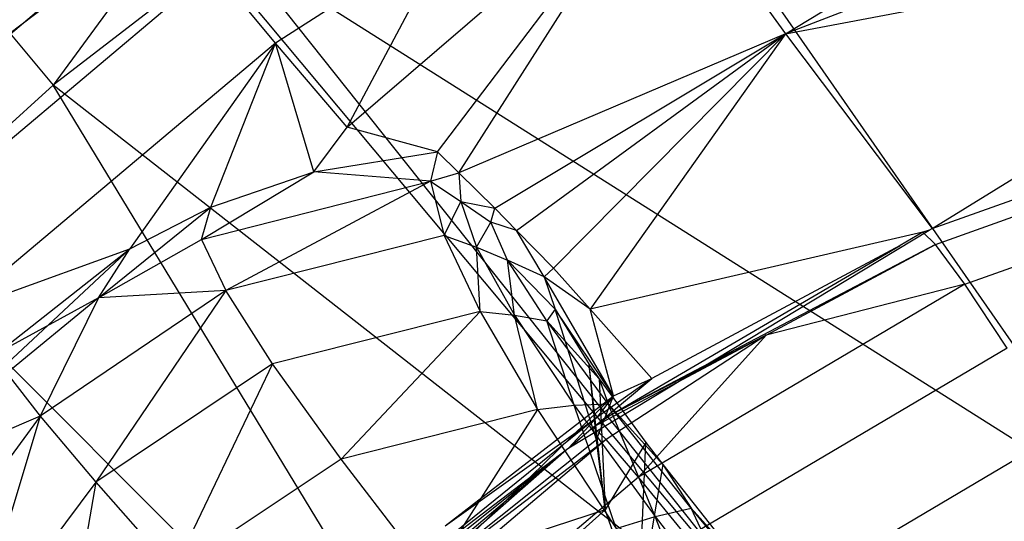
# Model space of a CAD drawing. Extents: x 4.9 to 22.3, y -20.4 to 0.
# Tile 69 of 95: x 7.4 to 9.2, y -5.8 to -4.8. Entities that reach past the tile are written whole.
import ezdxf

# ---------------------------------------------------------------- set-up
doc = ezdxf.new("R2010")
doc.units = 0
doc.header["$LTSCALE"] = 2.54
doc.layers.get('0').update_dxf_attribs({"color": 13, "linetype": 'CONTINUOUS'})

# ---------------------------------------------------------------- blocks, each defined once
blk = doc.blocks.new('AMELIA-10495_B_STL')
at = {"color": 0}
for p, q in [((8.7979, -4.8514, 12.8148), (9.8216, -4.2289, 12.9395)), ((8.7979, -4.8514, 12.8148), (9.8216, -4.2289, 12.9395)), ((8.4402, -4.3063, 14.5221), (9.4379, -5.7414, 15.5237)), ((8.4402, -4.3063, 14.5221), (9.4379, -5.7414, 15.5237)), ((9.9243, -4.4171, 12.8311), (8.7979, -4.8514, 12.8148)), ((9.9243, -4.4171, 12.8311), (8.7979, -4.8514, 12.8148)), ((7.9823, -5.025, 12.9368), (8.5613, -4.5282, 13.0292)), ((7.9823, -5.025, 12.9368), (8.5613, -4.5282, 13.0292)), ((8.1507, -5.071, 12.8675), (8.5613, -4.5282, 13.0292)), ((8.1507, -5.071, 12.8675), (8.5613, -4.5282, 13.0292)), ((8.19, -5.1102, 12.8437), (8.5613, -4.5282, 13.0292)), ((8.19, -5.1102, 12.8437), (8.5613, -4.5282, 13.0292)), ((8.5613, -4.5282, 13.0292), (8.7979, -4.8514, 12.8148)), ((8.5613, -4.5282, 13.0292), (8.7979, -4.8514, 12.8148)), ((7.3551, -4.8502, 14.4122), (7.7014, -4.5864, 14.4121)), ((7.3551, -4.8502, 14.4122), (7.7014, -4.5864, 14.4121)), ((7.7014, -4.5864, 14.4121), (7.4356, -4.9468, 14.5204)), ((7.7014, -4.5864, 14.4121), (7.4356, -4.9468, 14.5204)), ((7.6396, -4.6137, 13.4552), (7.021, -5.1342, 13.4551)), ((7.6396, -4.6137, 13.4552), (7.021, -5.1342, 13.4551)), ((8.7979, -4.8514, 12.8148), (10.0366, -4.6176, 12.7603)), ((8.7979, -4.8514, 12.8148), (10.0366, -4.6176, 12.7603)), ((9.0707, -5.2132, 12.7301), (10.0366, -4.6176, 12.7603)), ((9.0707, -5.2132, 12.7301), (10.0366, -4.6176, 12.7603)), ((8.1777, -4.6582, 13.0797), (7.8494, -4.8688, 13.0794)), ((8.1777, -4.6582, 13.0797), (7.8494, -4.8688, 13.0794)), ((7.9823, -5.025, 12.9368), (8.1777, -4.6582, 13.0797)), ((7.9823, -5.025, 12.9368), (8.1777, -4.6582, 13.0797)), ((8.8682, -6.0661, 15.5237), (7.773, -4.6901, 14.5206)), ((7.773, -4.6901, 14.5206), (9.4379, -5.7414, 15.5237)), ((7.773, -4.6901, 14.5206), (9.4379, -5.7414, 15.5237)), ((8.8682, -6.0661, 15.5237), (7.773, -4.6901, 14.5206)), ((7.7378, -4.7148, 14.5205), (7.4356, -4.9468, 14.5204)), ((7.7378, -4.7148, 14.5205), (7.4356, -4.9468, 14.5204)), ((7.7378, -4.7148, 14.5205), (8.8682, -6.0661, 15.5237)), ((7.7378, -4.7148, 14.5205), (8.8682, -6.0661, 15.5237)), ((7.7342, -4.7308, 13.2533), (7.1276, -5.2407, 13.253)), ((7.7342, -4.7308, 13.2533), (7.1276, -5.2407, 13.253)), ((7.8494, -4.8688, 13.0794), (7.7342, -4.7308, 13.2533)), ((7.8494, -4.8688, 13.0794), (7.7342, -4.7308, 13.2533)), ((9.0707, -5.2132, 12.7301), (10.1477, -4.8321, 12.7301)), ((9.0707, -5.2132, 12.7301), (10.1477, -4.8321, 12.7301)), ((9.0707, -5.2132, 12.7301), (10.1477, -4.8321, 12.7301)), ((7.3551, -4.8502, 14.4122), (7.4356, -4.9468, 14.5204)), ((7.3551, -4.8502, 14.4122), (7.4356, -4.9468, 14.5204)), ((8.7979, -4.8514, 12.8148), (8.19, -5.1102, 12.8437)), ((8.7979, -4.8514, 12.8148), (8.19, -5.1102, 12.8437)), ((8.2573, -5.1759, 12.8091), (8.7979, -4.8514, 12.8148)), ((8.2573, -5.1759, 12.8091), (8.7979, -4.8514, 12.8148)), ((8.2977, -5.2173, 12.7911), (8.7979, -4.8514, 12.8148)), ((8.2977, -5.2173, 12.7911), (8.7979, -4.8514, 12.8148)), ((8.7979, -4.8514, 12.8148), (8.3661, -5.2869, 12.7662)), ((8.7979, -4.8514, 12.8148), (8.3661, -5.2869, 12.7662)), ((8.7979, -4.8514, 12.8148), (8.4346, -5.3634, 12.747)), ((8.7979, -4.8514, 12.8148), (8.4346, -5.3634, 12.747)), ((8.7979, -4.8514, 12.8148), (9.0707, -5.2132, 12.7301)), ((8.7979, -4.8514, 12.8148), (9.0707, -5.2132, 12.7301)), ((7.8494, -4.8688, 13.0794), (7.2551, -5.3683, 13.0791)), ((7.8494, -4.8688, 13.0794), (7.2551, -5.3683, 13.0791)), ((7.8494, -4.8688, 13.0794), (7.5787, -5.2515, 12.9801)), ((7.8494, -4.8688, 13.0794), (7.5787, -5.2515, 12.9801)), ((7.7291, -5.1738, 12.9568), (7.8494, -4.8688, 13.0794)), ((7.7291, -5.1738, 12.9568), (7.8494, -4.8688, 13.0794)), ((7.9823, -5.025, 12.9368), (7.8494, -4.8688, 13.0794)), ((7.9823, -5.025, 12.9368), (7.8494, -4.8688, 13.0794)), ((7.9204, -5.1081, 12.9191), (7.8494, -4.8688, 13.0794)), ((7.9204, -5.1081, 12.9191), (7.8494, -4.8688, 13.0794)), ((9.0768, -5.2429, 11.9154), (10.1657, -4.8562, 11.9154)), ((9.0768, -5.2429, 11.9154), (10.1657, -4.8562, 11.9154)), ((9.1309, -5.3168, 11.1175), (10.2066, -4.9348, 11.1175)), ((9.1309, -5.3168, 11.1175), (10.2066, -4.9348, 11.1175)), ((7.4356, -4.9468, 14.5204), (7.121, -5.2341, 14.5203)), ((7.4356, -4.9468, 14.5204), (7.121, -5.2341, 14.5203)), ((8.3697, -6.4828, 15.5237), (7.4356, -4.9468, 14.5204)), ((8.8682, -6.0661, 15.5237), (7.4356, -4.9468, 14.5204)), ((8.3697, -6.4828, 15.5237), (7.4356, -4.9468, 14.5204)), ((8.8682, -6.0661, 15.5237), (7.4356, -4.9468, 14.5204)), ((7.9204, -5.1081, 12.9191), (7.9823, -5.025, 12.9368)), ((7.9204, -5.1081, 12.9191), (7.9823, -5.025, 12.9368)), ((8.1507, -5.071, 12.8675), (7.9823, -5.025, 12.9368)), ((8.1507, -5.071, 12.8675), (7.9823, -5.025, 12.9368)), ((7.9204, -5.1081, 12.9191), (8.1507, -5.071, 12.8675)), ((7.9204, -5.1081, 12.9191), (8.1507, -5.071, 12.8675)), ((8.1507, -5.071, 12.8675), (8.1374, -5.1256, 12.0487)), ((8.1507, -5.071, 12.8675), (8.1374, -5.1256, 12.0487)), ((8.1507, -5.071, 12.8675), (8.19, -5.1102, 12.8437)), ((8.1507, -5.071, 12.8675), (8.19, -5.1102, 12.8437)), ((7.7118, -5.2337, 12.0746), (7.9204, -5.1081, 12.9191)), ((7.7118, -5.2337, 12.0746), (7.9204, -5.1081, 12.9191)), ((7.7291, -5.1738, 12.9568), (7.9204, -5.1081, 12.9191)), ((7.7291, -5.1738, 12.9568), (7.9204, -5.1081, 12.9191)), ((8.1374, -5.1256, 12.0487), (7.9204, -5.1081, 12.9191)), ((8.1374, -5.1256, 12.0487), (7.9204, -5.1081, 12.9191)), ((7.7118, -5.2337, 12.0746), (8.1374, -5.1256, 12.0487)), ((7.7118, -5.2337, 12.0746), (8.1374, -5.1256, 12.0487)), ((8.1374, -5.1256, 12.0487), (7.7568, -5.3284, 11.1807)), ((8.1374, -5.1256, 12.0487), (7.7568, -5.3284, 11.1807)), ((8.1374, -5.1256, 12.0487), (8.19, -5.1102, 12.8437)), ((8.1374, -5.1256, 12.0487), (8.19, -5.1102, 12.8437)), ((8.1374, -5.1256, 12.0487), (8.163, -5.2262, 11.1557)), ((8.1374, -5.1256, 12.0487), (8.163, -5.2262, 11.1557)), ((8.1374, -5.1256, 12.0487), (8.1942, -5.163, 12.0524)), ((8.1374, -5.1256, 12.0487), (8.1942, -5.163, 12.0524)), ((8.19, -5.1102, 12.8437), (8.1942, -5.163, 12.0524)), ((8.19, -5.1102, 12.8437), (8.1942, -5.163, 12.0524)), ((8.19, -5.1102, 12.8437), (8.2573, -5.1759, 12.8091)), ((8.19, -5.1102, 12.8437), (8.2573, -5.1759, 12.8091)), ((8.163, -5.2262, 11.1557), (8.1942, -5.163, 12.0524)), ((8.163, -5.2262, 11.1557), (8.1942, -5.163, 12.0524)), ((8.1942, -5.163, 12.0524), (8.223, -5.248, 11.1623)), ((8.1942, -5.163, 12.0524), (8.223, -5.248, 11.1623)), ((8.1942, -5.163, 12.0524), (8.2498, -5.2017, 12.0607)), ((8.1942, -5.163, 12.0524), (8.2498, -5.2017, 12.0607)), ((8.1942, -5.163, 12.0524), (8.2573, -5.1759, 12.8091)), ((8.1942, -5.163, 12.0524), (8.2573, -5.1759, 12.8091)), ((7.5199, -5.3422, 12.0759), (7.7291, -5.1738, 12.9568)), ((7.5199, -5.3422, 12.0759), (7.7291, -5.1738, 12.9568)), ((7.5787, -5.2515, 12.9801), (7.7291, -5.1738, 12.9568)), ((7.5787, -5.2515, 12.9801), (7.7291, -5.1738, 12.9568)), ((7.7118, -5.2337, 12.0746), (7.7291, -5.1738, 12.9568)), ((7.7118, -5.2337, 12.0746), (7.7291, -5.1738, 12.9568)), ((8.2498, -5.2017, 12.0607), (8.2573, -5.1759, 12.8091)), ((8.2498, -5.2017, 12.0607), (8.2573, -5.1759, 12.8091)), ((8.2573, -5.1759, 12.8091), (8.2977, -5.2173, 12.7911)), ((8.2573, -5.1759, 12.8091), (8.2977, -5.2173, 12.7911)), ((8.223, -5.248, 11.1623), (8.2498, -5.2017, 12.0607)), ((8.223, -5.248, 11.1623), (8.2498, -5.2017, 12.0607)), ((8.2977, -5.2173, 12.7911), (8.2498, -5.2017, 12.0607)), ((8.2806, -5.2722, 11.1782), (8.2498, -5.2017, 12.0607)), ((8.2977, -5.2173, 12.7911), (8.2498, -5.2017, 12.0607)), ((8.2806, -5.2722, 11.1782), (8.2498, -5.2017, 12.0607)), ((8.2977, -5.2173, 12.7911), (8.3661, -5.2869, 12.7662)), ((8.349, -5.3033, 12.0383), (8.2977, -5.2173, 12.7911)), ((8.349, -5.3033, 12.0383), (8.2977, -5.2173, 12.7911)), ((8.2977, -5.2173, 12.7911), (8.3661, -5.2869, 12.7662)), ((8.3947, -5.621, 12.7301), (9.0648, -5.2163, 12.7301)), ((8.3947, -5.621, 12.7301), (9.0648, -5.2163, 12.7301)), ((9.0648, -5.2163, 12.7301), (9.053, -5.2205, 12.7301)), ((9.0648, -5.2163, 12.7301), (9.053, -5.2205, 12.7301)), ((9.0648, -5.2163, 12.7301), (9.053, -5.2205, 12.7301)), ((9.0648, -5.2163, 12.7301), (9.0707, -5.2132, 12.7301)), ((9.0648, -5.2163, 12.7301), (9.0707, -5.2132, 12.7301)), ((9.0648, -5.2163, 12.7301), (9.0707, -5.2132, 12.7301)), ((7.121, -5.2341, 14.5203), (8.3697, -6.4828, 15.5237)), ((7.121, -5.2341, 14.5203), (8.3697, -6.4828, 15.5237)), ((7.5199, -5.3422, 12.0759), (7.7118, -5.2337, 12.0746)), ((7.5199, -5.3422, 12.0759), (7.7118, -5.2337, 12.0746)), ((7.7118, -5.2337, 12.0746), (7.7568, -5.3284, 11.1807)), ((7.7118, -5.2337, 12.0746), (7.7568, -5.3284, 11.1807)), ((8.163, -5.2262, 11.1557), (7.7568, -5.3284, 11.1807)), ((8.163, -5.2262, 11.1557), (7.7568, -5.3284, 11.1807)), ((8.163, -5.2262, 11.1557), (8.2298, -5.3679, 10.2772)), ((8.163, -5.2262, 11.1557), (8.2298, -5.3679, 10.2772)), ((8.163, -5.2262, 11.1557), (8.223, -5.248, 11.1623)), ((8.163, -5.2262, 11.1557), (8.223, -5.248, 11.1623)), ((9.053, -5.2205, 12.7301), (8.4346, -5.3634, 12.747)), ((9.053, -5.2205, 12.7301), (8.4346, -5.3634, 12.747)), ((9.053, -5.2205, 12.7301), (9.0107, -5.2453, 12.7301)), ((9.053, -5.2205, 12.7301), (9.0107, -5.2453, 12.7301)), ((9.053, -5.2205, 12.7301), (9.0107, -5.2453, 12.7301)), ((9.0768, -5.2429, 11.9154), (9.053, -5.2205, 12.7301)), ((9.0768, -5.2429, 11.9154), (9.053, -5.2205, 12.7301)), ((7.2551, -5.3683, 13.0791), (7.5787, -5.2515, 12.9801)), ((7.2551, -5.3683, 13.0791), (7.5787, -5.2515, 12.9801)), ((7.3319, -5.445, 12.9801), (7.5787, -5.2515, 12.9801)), ((7.3319, -5.445, 12.9801), (7.5787, -5.2515, 12.9801)), ((7.3507, -5.4639, 12.9801), (7.5787, -5.2515, 12.9801)), ((7.3507, -5.4639, 12.9801), (7.5787, -5.2515, 12.9801)), ((7.5199, -5.3422, 12.0759), (7.5787, -5.2515, 12.9801)), ((7.5199, -5.3422, 12.0759), (7.5787, -5.2515, 12.9801)), ((8.2298, -5.3679, 10.2772), (8.223, -5.248, 11.1623)), ((8.223, -5.248, 11.1623), (8.2936, -5.3746, 10.2865)), ((8.2298, -5.3679, 10.2772), (8.223, -5.248, 11.1623)), ((8.223, -5.248, 11.1623), (8.2936, -5.3746, 10.2865)), ((8.223, -5.248, 11.1623), (8.2806, -5.2722, 11.1782)), ((8.223, -5.248, 11.1623), (8.2806, -5.2722, 11.1782)), ((9.0768, -5.2429, 11.9154), (8.4699, -5.5616, 12.7301)), ((9.0768, -5.2429, 11.9154), (8.4699, -5.5616, 12.7301)), ((8.4699, -5.5616, 12.7301), (9.0107, -5.2453, 12.7301)), ((9.0107, -5.2453, 12.7301), (8.5491, -5.4921, 12.7306)), ((9.0107, -5.2453, 12.7301), (8.5491, -5.4921, 12.7306)), ((8.762, -5.4118, 11.9154), (9.0768, -5.2429, 11.9154)), ((8.762, -5.4118, 11.9154), (9.0768, -5.2429, 11.9154)), ((9.1309, -5.3168, 11.1175), (9.0768, -5.2429, 11.9154)), ((9.1309, -5.3168, 11.1175), (9.0768, -5.2429, 11.9154)), ((8.349, -5.3033, 12.0383), (8.2806, -5.2722, 11.1782)), ((8.349, -5.3033, 12.0383), (8.2806, -5.2722, 11.1782)), ((8.3694, -5.3633, 11.1894), (8.2806, -5.2722, 11.1782)), ((8.3694, -5.3633, 11.1894), (8.2806, -5.2722, 11.1782)), ((8.3537, -5.385, 10.3095), (8.2806, -5.2722, 11.1782)), ((8.2936, -5.3746, 10.2865), (8.2806, -5.2722, 11.1782)), ((8.3537, -5.385, 10.3095), (8.2806, -5.2722, 11.1782)), ((8.2936, -5.3746, 10.2865), (8.2806, -5.2722, 11.1782)), ((8.3661, -5.2869, 12.7662), (8.349, -5.3033, 12.0383)), ((8.3661, -5.2869, 12.7662), (8.349, -5.3033, 12.0383)), ((8.3661, -5.2869, 12.7662), (8.4346, -5.3634, 12.747)), ((8.3661, -5.2869, 12.7662), (8.4346, -5.3634, 12.747)), ((8.349, -5.3033, 12.0383), (8.3694, -5.3633, 11.1894)), ((8.4346, -5.3634, 12.747), (8.349, -5.3033, 12.0383)), ((8.4346, -5.3634, 12.747), (8.349, -5.3033, 12.0383)), ((8.4777, -5.5242, 11.9257), (8.349, -5.3033, 12.0383)), ((8.4777, -5.5242, 11.9257), (8.349, -5.3033, 12.0383)), ((8.349, -5.3033, 12.0383), (8.3694, -5.3633, 11.1894)), ((9.1309, -5.3168, 11.1175), (8.5242, -5.6757, 11.1175)), ((9.1309, -5.3168, 11.1175), (8.5242, -5.6757, 11.1175)), ((9.1309, -5.3168, 11.1175), (8.762, -5.4118, 11.9154)), ((9.1309, -5.3168, 11.1175), (8.762, -5.4118, 11.9154)), ((9.2096, -5.436, 10.3318), (9.1309, -5.3168, 11.1175)), ((9.2096, -5.436, 10.3318), (9.1309, -5.3168, 11.1175)), ((7.5199, -5.3422, 12.0759), (7.3319, -5.445, 12.9801)), ((7.5199, -5.3422, 12.0759), (7.3319, -5.445, 12.9801)), ((7.5199, -5.3422, 12.0759), (7.35, -5.482, 12.0774)), ((7.5199, -5.3422, 12.0759), (7.35, -5.482, 12.0774)), ((7.7568, -5.3284, 11.1807), (7.4115, -5.5624, 11.1859)), ((7.7568, -5.3284, 11.1807), (7.4115, -5.5624, 11.1859)), ((7.5199, -5.3422, 12.0759), (7.4115, -5.5624, 11.1859)), ((7.5199, -5.3422, 12.0759), (7.4115, -5.5624, 11.1859)), ((7.7568, -5.3284, 11.1807), (7.5153, -5.6851, 10.3082)), ((7.7568, -5.3284, 11.1807), (7.5153, -5.6851, 10.3082)), ((7.7568, -5.3284, 11.1807), (7.5199, -5.3422, 12.0759)), ((7.7568, -5.3284, 11.1807), (7.5199, -5.3422, 12.0759)), ((7.8437, -5.465, 10.3011), (7.7568, -5.3284, 11.1807)), ((7.8437, -5.465, 10.3011), (7.7568, -5.3284, 11.1807)), ((8.3694, -5.3633, 11.1894), (8.3537, -5.385, 10.3095)), ((8.3694, -5.3633, 11.1894), (8.3537, -5.385, 10.3095)), ((8.3694, -5.3633, 11.1894), (8.4328, -5.4663, 10.3533)), ((8.4777, -5.5242, 11.9257), (8.3694, -5.3633, 11.1894)), ((8.4777, -5.5242, 11.9257), (8.3694, -5.3633, 11.1894)), ((8.4462, -5.6063, 11.0513), (8.3694, -5.3633, 11.1894)), ((8.4462, -5.6063, 11.0513), (8.3694, -5.3633, 11.1894)), ((8.3694, -5.3633, 11.1894), (8.4328, -5.4663, 10.3533)), ((8.4346, -5.3634, 12.747), (8.5491, -5.4921, 12.7306)), ((8.4777, -5.5242, 11.9257), (8.4346, -5.3634, 12.747)), ((8.4777, -5.5242, 11.9257), (8.4346, -5.3634, 12.747)), ((8.4346, -5.3634, 12.747), (8.5491, -5.4921, 12.7306)), ((8.2298, -5.3679, 10.2772), (7.8437, -5.465, 10.3011)), ((8.2298, -5.3679, 10.2772), (7.8437, -5.465, 10.3011)), ((8.2298, -5.3679, 10.2772), (7.9714, -5.6423, 9.4382)), ((8.2298, -5.3679, 10.2772), (7.9714, -5.6423, 9.4382)), ((8.2298, -5.3679, 10.2772), (8.3367, -5.5499, 9.4159)), ((8.2298, -5.3679, 10.2772), (8.3367, -5.5499, 9.4159)), ((8.2298, -5.3679, 10.2772), (8.2936, -5.3746, 10.2865)), ((8.2298, -5.3679, 10.2772), (8.2936, -5.3746, 10.2865)), ((8.3367, -5.5499, 9.4159), (8.2936, -5.3746, 10.2865)), ((8.2936, -5.3746, 10.2865), (8.4048, -5.542, 9.4274)), ((8.3367, -5.5499, 9.4159), (8.2936, -5.3746, 10.2865)), ((8.2936, -5.3746, 10.2865), (8.4048, -5.542, 9.4274)), ((8.2936, -5.3746, 10.2865), (8.3537, -5.385, 10.3095)), ((8.2936, -5.3746, 10.2865), (8.3537, -5.385, 10.3095)), ((8.4512, -5.4928, 10.1826), (8.3537, -5.385, 10.3095)), ((8.4512, -5.4928, 10.1826), (8.3537, -5.385, 10.3095)), ((8.468, -5.539, 9.4572), (8.3537, -5.385, 10.3095)), ((8.4048, -5.542, 9.4274), (8.3537, -5.385, 10.3095)), ((8.468, -5.539, 9.4572), (8.3537, -5.385, 10.3095)), ((8.4048, -5.542, 9.4274), (8.3537, -5.385, 10.3095)), ((8.762, -5.4118, 11.9154), (8.4403, -5.5825, 12.7301)), ((8.762, -5.4118, 11.9154), (8.4403, -5.5825, 12.7301)), ((8.762, -5.4118, 11.9154), (8.4641, -5.6055, 11.9154)), ((8.762, -5.4118, 11.9154), (8.4641, -5.6055, 11.9154)), ((8.762, -5.4118, 11.9154), (8.4699, -5.5616, 12.7301)), ((8.762, -5.4118, 11.9154), (8.4699, -5.5616, 12.7301)), ((8.762, -5.4118, 11.9154), (8.5242, -5.6757, 11.1175)), ((8.762, -5.4118, 11.9154), (8.5242, -5.6757, 11.1175)), ((9.2096, -5.436, 10.3318), (8.6152, -5.7872, 10.3318)), ((9.2096, -5.436, 10.3318), (8.6152, -5.7872, 10.3318)), ((7.8437, -5.465, 10.3011), (7.5153, -5.6851, 10.3082)), ((7.8437, -5.465, 10.3011), (7.5153, -5.6851, 10.3082)), ((7.8437, -5.465, 10.3011), (7.6603, -5.849, 9.447)), ((7.8437, -5.465, 10.3011), (7.6603, -5.849, 9.447)), ((7.9714, -5.6423, 9.4382), (7.8437, -5.465, 10.3011)), ((7.9714, -5.6423, 9.4382), (7.8437, -5.465, 10.3011)), ((8.4328, -5.4663, 10.3533), (8.4512, -5.4928, 10.1826)), ((8.4462, -5.6063, 11.0513), (8.4328, -5.4663, 10.3533)), ((8.4462, -5.6063, 11.0513), (8.4328, -5.4663, 10.3533)), ((8.4625, -5.7362, 10.1895), (8.4328, -5.4663, 10.3533)), ((8.4328, -5.4663, 10.3533), (8.4512, -5.4928, 10.1826)), ((8.4625, -5.7362, 10.1895), (8.4328, -5.4663, 10.3533)), ((7.35, -5.482, 12.0774), (7.4115, -5.5624, 11.1859)), ((7.35, -5.482, 12.0774), (7.4115, -5.5624, 11.1859)), ((8.4438, -5.58, 12.7302), (8.5491, -5.4921, 12.7306)), ((8.4438, -5.58, 12.7302), (8.5491, -5.4921, 12.7306)), ((8.5491, -5.4921, 12.7306), (8.4471, -5.5644, 12.7306)), ((8.5491, -5.4921, 12.7306), (8.4471, -5.5644, 12.7306)), ((8.4777, -5.5242, 11.9257), (8.5491, -5.4921, 12.7306)), ((8.4777, -5.5242, 11.9257), (8.5491, -5.4921, 12.7306)), ((8.4512, -5.4928, 10.1826), (8.468, -5.539, 9.4572)), ((8.4512, -5.4928, 10.1826), (8.538, -5.611, 9.533)), ((8.4512, -5.4928, 10.1826), (8.468, -5.539, 9.4572)), ((8.4512, -5.4928, 10.1826), (8.538, -5.611, 9.533)), ((8.4512, -5.4928, 10.1826), (8.4625, -5.7362, 10.1895)), ((8.4512, -5.4928, 10.1826), (8.4625, -5.7362, 10.1895)), ((8.1589, -5.8349, 11.0175), (8.4777, -5.5242, 11.9257)), ((8.1589, -5.8349, 11.0175), (8.4777, -5.5242, 11.9257)), ((8.165, -5.7663, 11.8929), (8.4777, -5.5242, 11.9257)), ((8.165, -5.7663, 11.8929), (8.4777, -5.5242, 11.9257)), ((8.4462, -5.6063, 11.0513), (8.4777, -5.5242, 11.9257)), ((8.4462, -5.6063, 11.0513), (8.4777, -5.5242, 11.9257)), ((8.4777, -5.5242, 11.9257), (8.4471, -5.5644, 12.7306)), ((8.4777, -5.5242, 11.9257), (8.4471, -5.5644, 12.7306)), ((8.3367, -5.5499, 9.4159), (8.4048, -5.542, 9.4274)), ((8.3367, -5.5499, 9.4159), (8.4048, -5.542, 9.4274)), ((8.4048, -5.542, 9.4274), (8.468, -5.539, 9.4572)), ((8.4048, -5.542, 9.4274), (8.468, -5.539, 9.4572)), ((8.4827, -5.7709, 8.5742), (8.4048, -5.542, 9.4274)), ((8.4048, -5.542, 9.4274), (8.5555, -5.7489, 8.5876)), ((8.4827, -5.7709, 8.5742), (8.4048, -5.542, 9.4274)), ((8.4048, -5.542, 9.4274), (8.5555, -5.7489, 8.5876)), ((8.5695, -5.652, 9.3379), (8.468, -5.539, 9.4572)), ((8.5695, -5.652, 9.3379), (8.468, -5.539, 9.4572)), ((8.6223, -5.733, 8.6239), (8.468, -5.539, 9.4572)), ((8.5555, -5.7489, 8.5876), (8.468, -5.539, 9.4572)), ((8.6223, -5.733, 8.6239), (8.468, -5.539, 9.4572)), ((8.5555, -5.7489, 8.5876), (8.468, -5.539, 9.4572)), ((7.4115, -5.5624, 11.1859), (7.1671, -5.8961, 11.1934)), ((7.4115, -5.5624, 11.1859), (7.1671, -5.8961, 11.1934)), ((7.4115, -5.5624, 11.1859), (7.2072, -5.6489, 12.0793)), ((7.4115, -5.5624, 11.1859), (7.2072, -5.6489, 12.0793)), ((7.4115, -5.5624, 11.1859), (7.2809, -5.9975, 10.3188)), ((7.4115, -5.5624, 11.1859), (7.2809, -5.9975, 10.3188)), ((7.4115, -5.5624, 11.1859), (7.5153, -5.6851, 10.3082)), ((7.4115, -5.5624, 11.1859), (7.5153, -5.6851, 10.3082)), ((8.3367, -5.5499, 9.4159), (7.9714, -5.6423, 9.4382)), ((8.3367, -5.5499, 9.4159), (7.9714, -5.6423, 9.4382)), ((8.4471, -5.5644, 12.7306), (8.0992, -5.8457, 12.7304)), ((8.4471, -5.5644, 12.7306), (8.0992, -5.8457, 12.7304)), ((8.3367, -5.5499, 9.4159), (8.1387, -5.8593, 8.5948)), ((8.3367, -5.5499, 9.4159), (8.1387, -5.8593, 8.5948)), ((8.165, -5.7663, 11.8929), (8.4471, -5.5644, 12.7306)), ((8.165, -5.7663, 11.8929), (8.4471, -5.5644, 12.7306)), ((8.3367, -5.5499, 9.4159), (8.4827, -5.7709, 8.5742)), ((8.3367, -5.5499, 9.4159), (8.4827, -5.7709, 8.5742)), ((8.3947, -5.621, 12.7301), (8.4471, -5.5644, 12.7306)), ((8.3947, -5.621, 12.7301), (8.4471, -5.5644, 12.7306)), ((8.4438, -5.58, 12.7302), (8.4699, -5.5616, 12.7301)), ((8.3947, -5.621, 12.7301), (8.4403, -5.5825, 12.7301)), ((8.3947, -5.621, 12.7301), (8.4403, -5.5825, 12.7301)), ((8.3947, -5.621, 12.7301), (8.4403, -5.5825, 12.7301)), ((8.4403, -5.5825, 12.7301), (8.4438, -5.58, 12.7302)), ((8.4403, -5.5825, 12.7301), (8.4438, -5.58, 12.7302)), ((8.4403, -5.5825, 12.7301), (8.4438, -5.58, 12.7302)), ((8.4403, -5.5825, 12.7301), (8.4641, -5.6055, 11.9154)), ((8.4403, -5.5825, 12.7301), (8.4641, -5.6055, 11.9154)), ((9.3075, -5.5941, 9.5537), (8.7319, -5.9343, 9.5537)), ((9.3075, -5.5941, 9.5537), (8.7319, -5.9343, 9.5537)), ((8.4641, -5.6055, 11.9154), (7.9144, -6.0249, 12.7301)), ((8.4641, -5.6055, 11.9154), (7.9144, -6.0249, 12.7301)), ((8.4641, -5.6055, 11.9154), (7.924, -6.0622, 11.9154)), ((8.4641, -5.6055, 11.9154), (7.924, -6.0622, 11.9154)), ((8.4462, -5.6063, 11.0513), (8.1589, -5.8349, 11.0175)), ((8.4462, -5.6063, 11.0513), (8.1589, -5.8349, 11.0175)), ((8.4625, -5.7362, 10.1895), (8.4462, -5.6063, 11.0513)), ((8.4625, -5.7362, 10.1895), (8.4462, -5.6063, 11.0513)), ((8.538, -5.611, 9.533), (8.4625, -5.7362, 10.1895)), ((8.538, -5.611, 9.533), (8.4625, -5.7362, 10.1895)), ((8.5242, -5.6757, 11.1175), (8.4641, -5.6055, 11.9154)), ((8.5242, -5.6757, 11.1175), (8.4641, -5.6055, 11.9154)), ((8.5252, -5.9126, 9.3438), (8.538, -5.611, 9.533)), ((8.5252, -5.9126, 9.3438), (8.538, -5.611, 9.533)), ((8.538, -5.611, 9.533), (8.5695, -5.652, 9.3379)), ((8.538, -5.611, 9.533), (8.5695, -5.652, 9.3379)), ((7.8686, -6.0817, 12.7301), (8.3906, -5.6242, 12.7301)), ((7.8686, -6.0817, 12.7301), (8.3906, -5.6242, 12.7301)), ((7.9437, -6.0002, 12.7302), (8.3906, -5.6242, 12.7301)), ((7.9437, -6.0002, 12.7302), (8.3906, -5.6242, 12.7301)), ((7.9437, -6.0002, 12.7302), (8.3906, -5.6242, 12.7301)), ((8.0139, -5.9239, 12.7304), (8.3906, -5.6242, 12.7301)), ((8.0139, -5.9239, 12.7304), (8.3906, -5.6242, 12.7301)), ((8.0992, -5.8457, 12.7304), (8.3906, -5.6242, 12.7301)), ((8.0992, -5.8457, 12.7304), (8.3906, -5.6242, 12.7301)), ((8.3906, -5.6242, 12.7301), (8.3947, -5.621, 12.7301)), ((8.3906, -5.6242, 12.7301), (8.3947, -5.621, 12.7301)), ((8.3906, -5.6242, 12.7301), (8.3947, -5.621, 12.7301)), ((7.9714, -5.6423, 9.4382), (7.6603, -5.849, 9.447)), ((7.9714, -5.6423, 9.4382), (7.6603, -5.849, 9.447)), ((8.1387, -5.8593, 8.5948), (7.9714, -5.6423, 9.4382)), ((8.1387, -5.8593, 8.5948), (7.9714, -5.6423, 9.4382)), ((8.5695, -5.652, 9.3379), (8.5252, -5.9126, 9.3438)), ((8.5695, -5.652, 9.3379), (8.5252, -5.9126, 9.3438)), ((8.5695, -5.652, 9.3379), (8.6223, -5.733, 8.6239)), ((8.5695, -5.652, 9.3379), (8.6223, -5.733, 8.6239)), ((8.5695, -5.652, 9.3379), (8.6838, -5.7964, 8.7312)), ((8.5695, -5.652, 9.3379), (8.6838, -5.7964, 8.7312)), ((8.5242, -5.6757, 11.1175), (7.9896, -6.1277, 11.1175)), ((8.5242, -5.6757, 11.1175), (7.9896, -6.1277, 11.1175)), ((8.6152, -5.7872, 10.3318), (8.5242, -5.6757, 11.1175)), ((8.6152, -5.7872, 10.3318), (8.5242, -5.6757, 11.1175)), ((7.5153, -5.6851, 10.3082), (7.2809, -5.9975, 10.3188)), ((7.5153, -5.6851, 10.3082), (7.2809, -5.9975, 10.3188)), ((7.5153, -5.6851, 10.3082), (7.4365, -6.1405, 9.4604)), ((7.5153, -5.6851, 10.3082), (7.4365, -6.1405, 9.4604)), ((7.5153, -5.6851, 10.3082), (7.6603, -5.849, 9.447)), ((7.5153, -5.6851, 10.3082), (7.6603, -5.849, 9.447)), ((8.4625, -5.7362, 10.1895), (7.956, -6.1859, 10.1365)), ((8.4625, -5.7362, 10.1895), (7.956, -6.1859, 10.1365)), ((8.4625, -5.7362, 10.1895), (8.1589, -5.8349, 11.0175)), ((8.4625, -5.7362, 10.1895), (8.1589, -5.8349, 11.0175)), ((8.5252, -5.9126, 9.3438), (8.4625, -5.7362, 10.1895)), ((8.5252, -5.9126, 9.3438), (8.4625, -5.7362, 10.1895)), ((8.4827, -5.7709, 8.5742), (8.5555, -5.7489, 8.5876)), ((8.4827, -5.7709, 8.5742), (8.5555, -5.7489, 8.5876)), ((8.5555, -5.7489, 8.5876), (8.6223, -5.733, 8.6239)), ((8.5555, -5.7489, 8.5876), (8.6223, -5.733, 8.6239)), ((8.6667, -6.0299, 7.7547), (8.5555, -5.7489, 8.5876)), ((8.5555, -5.7489, 8.5876), (8.7447, -5.9942, 7.7699)), ((8.6667, -6.0299, 7.7547), (8.5555, -5.7489, 8.5876)), ((8.5555, -5.7489, 8.5876), (8.7447, -5.9942, 7.7699)), ((8.8155, -5.9659, 7.8125), (8.6223, -5.733, 8.6239)), ((8.6223, -5.733, 8.6239), (8.731, -5.8544, 8.5138)), ((8.6223, -5.733, 8.6239), (8.731, -5.8544, 8.5138)), ((8.7447, -5.9942, 7.7699), (8.6223, -5.733, 8.6239)), ((8.8155, -5.9659, 7.8125), (8.6223, -5.733, 8.6239)), ((8.7447, -5.9942, 7.7699), (8.6223, -5.733, 8.6239))]:
    blk.add_line(p, q, dxfattribs=at)

msp = doc.modelspace()

# ---------------------------------------------------------------- block references
at = {"color": 0}
msp.add_blockref('AMELIA-10495_B_STL', (0, 0), dxfattribs=at)

doc.saveas('drawing.dxf')
